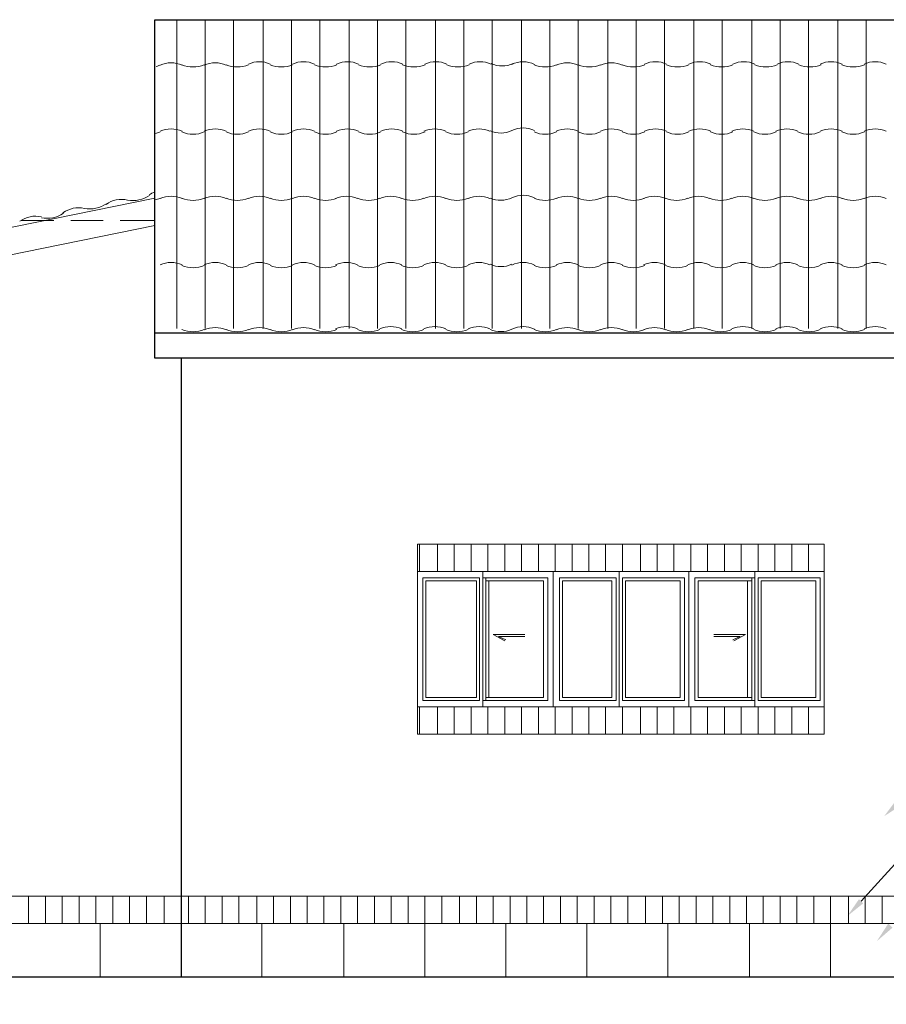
# Model space of a CAD drawing. Header units: metres. Extents: x 6 to 182, y 4 to 63.
# Tile 3 of 28: x 22 to 30, y 44 to 53. Entities that reach past the tile are written whole.
import ezdxf

# ---------------------------------------------------------------- set-up
doc = ezdxf.new("R2010")
doc.units = ezdxf.units.M
doc.header["$MEASUREMENT"] = 0
for name, color, linetype in [('PDF16_hatch-borshi', 7, 'Continuous'), ('PDF16_hatch-plan', 7, 'Continuous'), ('PDF16_khatchin', 7, 'Continuous'), ('PDF16_rahpelee', 7, 'Continuous'), ('PDF16_textt', 7, 'Continuous'), ('PDF16_WIN', 7, 'Continuous')]:
    doc.layers.add(name, color=color, linetype=linetype)

msp = doc.modelspace()

# ---------------------------------------------------------------- linework, layer by layer
at = {"layer": 'PDF16_hatch-borshi', "lineweight": 18}
for points in [[(23.4359, 49.8671), (23.4359, 52.6987)], [(23.696, 49.8671), (23.696, 52.6987)], [(23.956, 49.8671), (23.956, 52.6987)], [(24.2257, 49.8671), (24.2257, 52.6987)], [(24.4857, 49.8671), (24.4857, 52.6987)], [(24.7458, 49.8671), (24.7458, 52.6987)], [(25.0154, 49.8671), (25.0154, 52.6987)], [(25.2755, 49.8671), (25.2755, 52.6987)], [(25.5355, 49.8671), (25.5355, 52.6987)], [(25.8052, 49.8671), (25.8052, 52.6987)], [(26.0652, 49.8671), (26.0652, 52.6987)], [(26.3253, 49.8671), (26.3253, 52.6987)], [(26.595, 49.8671), (26.595, 52.6987)], [(26.855, 49.8671), (26.855, 52.6987)], [(27.115, 49.8671), (27.115, 52.6987)], [(27.3847, 49.8671), (27.3847, 52.6987)], [(27.6448, 49.8671), (27.6448, 52.6987)], [(27.9048, 49.8671), (27.9048, 52.6987)], [(28.1745, 49.8671), (28.1745, 52.6987)], [(28.4345, 49.8671), (28.4345, 52.6987)], [(28.7042, 49.8671), (28.7042, 52.6987)], [(28.9642, 49.8671), (28.9642, 52.6987)], [(29.2243, 49.8671), (29.2243, 52.6987)], [(29.4939, 49.8671), (29.4939, 52.6987)], [(29.754, 49.8671), (29.754, 52.6987)]]:
    msp.add_lwpolyline(points, dxfattribs=at)
for points in [[(26.7121, 51.6821, 0.239714), (26.5069, 51.6822, -0.212603), (26.3071, 51.6798)], [(23.1856, 51.0883, -0.20133), (22.984, 51.0458, 0.213982), (22.787, 51.0057)], [(26.7121, 51.0657, 0.239714), (26.5069, 51.0658, -0.212603), (26.3071, 51.0634)], [(22.7908, 51.0113, -0.20133), (22.5891, 50.9688, 0.213982), (22.3921, 50.9286)], [(26.7121, 49.8618, 0.239714), (26.5069, 49.8619, -0.212603), (26.3071, 49.8595)]]:
    msp.add_lwpolyline(points, format="xyb", dxfattribs=at)
for centre, radius, start, end in [((23.1903, 52.5302), 0.2649, 282.06868, 292.74152), ((23.3829, 52.0582), 0.2456, 65.86853, 114.18094), ((23.5852, 52.5302), 0.2649, 247.20881, 292.74171), ((23.7875, 52.0582), 0.2456, 65.86853, 114.18094), ((23.9897, 52.5302), 0.2649, 247.20881, 292.74171), ((24.192, 52.0679), 0.2456, 65.86853, 114.18094), ((24.3942, 52.5302), 0.2649, 247.20881, 292.74171), ((24.5965, 52.0679), 0.2456, 65.86853, 114.18094), ((24.7987, 52.5302), 0.2649, 247.20881, 292.74171), ((25.001, 52.0679), 0.2456, 65.86853, 114.18094), ((25.2032, 52.5302), 0.2649, 247.20881, 292.74171), ((25.4055, 52.0679), 0.2456, 65.86853, 114.18094), ((25.6078, 52.5302), 0.2649, 247.20881, 292.74171), ((25.81, 52.0679), 0.2456, 65.86853, 114.18094), ((26.0123, 52.5302), 0.2649, 247.20881, 292.74171), ((26.2145, 52.0679), 0.2456, 65.86853, 114.18094), ((26.4168, 52.5205), 0.2456, 245.9729, 293.98314), ((26.6094, 52.0871), 0.2263, 63.01208, 116.93296), ((26.8117, 52.5302), 0.2649, 247.20881, 292.74171), ((27.0139, 52.0582), 0.2456, 65.86853, 114.18094), ((27.2162, 52.5302), 0.2649, 247.20881, 292.74171), ((27.4184, 52.0582), 0.2456, 65.86853, 114.18094), ((27.6207, 52.5302), 0.2649, 247.20881, 292.74171), ((27.8229, 52.0679), 0.2456, 65.86853, 114.18094), ((28.0252, 52.5302), 0.2649, 247.20881, 292.74171), ((28.2274, 52.0679), 0.2456, 65.86853, 114.18094), ((28.4297, 52.5302), 0.2649, 247.20881, 292.74171), ((28.632, 52.0679), 0.2456, 65.86853, 114.18094), ((28.8342, 52.5302), 0.2649, 247.20881, 292.74171), ((29.0365, 52.0679), 0.2456, 65.86853, 114.18094), ((29.2387, 52.5302), 0.2649, 247.20881, 292.74171), ((29.4313, 52.0679), 0.2456, 65.86853, 114.18094), ((29.6336, 52.5302), 0.2649, 247.20881, 292.74171), ((29.8359, 52.0679), 0.2456, 65.86853, 114.18094), ((23.1807, 51.9138), 0.2649, 282.06868, 292.74152), ((23.3829, 51.4515), 0.2456, 65.86853, 114.18094), ((23.5852, 51.9138), 0.2649, 247.20881, 292.74171), ((23.7875, 51.4515), 0.2456, 65.86853, 114.18094), ((23.9897, 51.9138), 0.2649, 247.20881, 292.74171), ((24.192, 51.4515), 0.2456, 65.86853, 114.18094), ((24.3942, 51.9138), 0.2649, 247.20881, 292.74171), ((24.5965, 51.4515), 0.2456, 65.86853, 114.18094), ((24.7987, 51.9138), 0.2649, 247.20881, 292.74171), ((25.001, 51.4515), 0.2456, 65.86853, 114.18094), ((25.2032, 51.9138), 0.2649, 247.20881, 292.74171), ((25.4055, 51.4515), 0.2456, 65.86853, 114.18094), ((25.6078, 51.9138), 0.2649, 247.20881, 292.74171), ((25.8004, 51.4515), 0.2456, 65.86853, 114.18094), ((26.0026, 51.9138), 0.2649, 247.20881, 292.74171), ((26.2049, 51.4515), 0.2456, 65.86853, 114.18094), ((26.8117, 51.9138), 0.2649, 247.20881, 292.74171), ((27.0139, 51.4515), 0.2456, 65.86853, 114.18094), ((27.2162, 51.9138), 0.2649, 247.20881, 292.74171), ((27.4184, 51.4515), 0.2456, 65.86853, 114.18094), ((27.6207, 51.9138), 0.2649, 247.20881, 292.74171), ((27.8229, 51.4515), 0.2456, 65.86853, 114.18094), ((28.0252, 51.9138), 0.2649, 247.20881, 292.74171), ((28.2274, 51.4515), 0.2456, 65.86853, 114.18094), ((28.4297, 51.9138), 0.2649, 247.20881, 292.74171), ((28.6223, 51.4515), 0.2456, 65.86853, 114.18094), ((28.8246, 51.9138), 0.2649, 247.20881, 292.74171), ((29.0268, 51.4515), 0.2456, 65.86853, 114.18094), ((29.2291, 51.9138), 0.2649, 247.20881, 292.74171), ((29.4313, 51.4515), 0.2456, 65.86853, 114.18094), ((29.6336, 51.9138), 0.2649, 247.20881, 292.74171), ((29.8359, 51.4515), 0.2456, 65.86853, 114.18094), ((23.3252, 50.8929), 0.2456, 111.59351, 125.68918), ((23.3829, 50.8351), 0.2456, 65.86853, 114.18094), ((23.7875, 50.8351), 0.2456, 65.86853, 114.18094), ((24.192, 50.8351), 0.2456, 65.86853, 114.18094), ((24.5965, 50.8351), 0.2456, 65.86853, 114.18094), ((24.9914, 50.8351), 0.2456, 65.86853, 114.18094), ((25.3959, 50.8351), 0.2456, 65.86853, 114.18094), ((25.8004, 50.8351), 0.2456, 65.86853, 114.18094), ((26.2049, 50.8351), 0.2456, 65.86853, 114.18094), ((27.0139, 50.8351), 0.2456, 65.86853, 114.18094), ((27.4184, 50.8351), 0.2456, 65.86853, 114.18094), ((27.8133, 50.8351), 0.2456, 65.86853, 114.18094), ((28.2178, 50.8351), 0.2456, 65.86853, 114.18094), ((28.6223, 50.8351), 0.2456, 65.86853, 114.18094), ((29.0268, 50.8351), 0.2456, 65.86853, 114.18094), ((29.4313, 50.8351), 0.2456, 65.86853, 114.18094), ((29.8359, 50.8351), 0.2456, 65.86853, 114.18094), ((23.1807, 51.307), 0.2649, 282.06868, 292.74152), ((23.5852, 51.307), 0.2649, 247.20881, 292.74171), ((23.9897, 51.307), 0.2649, 247.20881, 292.74171), ((24.3942, 51.307), 0.2649, 247.20881, 292.74171), ((24.7987, 51.307), 0.2649, 247.20881, 292.74171), ((25.1936, 51.307), 0.2649, 247.20881, 292.74171), ((25.5981, 51.307), 0.2649, 247.20881, 292.74171), ((26.0026, 51.307), 0.2649, 247.20881, 292.74171), ((26.8117, 51.307), 0.2649, 247.20881, 292.74171), ((27.2162, 51.307), 0.2649, 247.20881, 292.74171), ((27.6207, 51.307), 0.2649, 247.20881, 292.74171), ((28.0156, 51.307), 0.2649, 247.20881, 292.74171), ((28.4201, 51.307), 0.2649, 247.20881, 292.74171), ((28.8246, 51.307), 0.2649, 247.20881, 292.74171), ((29.2291, 51.307), 0.2649, 247.20881, 292.74171), ((29.6336, 51.307), 0.2649, 247.20881, 292.74171), ((22.2465, 51.1433), 0.2649, 258.81046, 304.3432), ((22.1405, 50.6521), 0.2456, 77.37669, 125.6891), ((23.3829, 50.2283), 0.2456, 65.86853, 114.18094), ((23.7875, 50.2283), 0.2456, 65.86853, 114.18094), ((24.192, 50.2283), 0.2456, 65.86853, 114.18094), ((24.5965, 50.2283), 0.2456, 65.86853, 114.18094), ((24.9914, 50.2283), 0.2456, 65.86853, 114.18094), ((25.3959, 50.2283), 0.2456, 65.86853, 114.18094), ((25.8004, 50.2283), 0.2456, 65.86853, 114.18094), ((26.2049, 50.2283), 0.2456, 65.86853, 114.18094), ((26.4071, 50.681), 0.2456, 245.9729, 293.98314), ((26.6094, 50.2476), 0.2263, 63.01208, 116.93296), ((27.0139, 50.2283), 0.2456, 65.86853, 114.18094), ((27.4184, 50.2283), 0.2456, 65.86853, 114.18094), ((27.8133, 50.2283), 0.2456, 65.86853, 114.18094), ((28.2178, 50.2283), 0.2456, 65.86853, 114.18094), ((28.6223, 50.2283), 0.2456, 65.86853, 114.18094), ((29.0268, 50.2283), 0.2456, 65.86853, 114.18094), ((29.4313, 50.2283), 0.2456, 65.86853, 114.18094), ((29.8359, 50.2283), 0.2456, 65.86853, 114.18094), ((23.5852, 50.6906), 0.2649, 247.20881, 292.74171), ((23.9897, 50.6906), 0.2649, 247.20881, 292.74171), ((24.3942, 50.6906), 0.2649, 247.20881, 292.74171), ((24.7987, 50.6906), 0.2649, 247.20881, 292.74171), ((25.1936, 50.6906), 0.2649, 247.20881, 292.74171), ((25.5981, 50.6906), 0.2649, 247.20881, 292.74171), ((26.0026, 50.6906), 0.2649, 247.20881, 292.74171), ((26.8117, 50.6906), 0.2649, 247.20881, 292.74171), ((27.2162, 50.6906), 0.2649, 247.20881, 292.74171), ((27.6207, 50.6906), 0.2649, 247.20881, 292.74171), ((28.0156, 50.6906), 0.2649, 247.20881, 292.74171), ((28.4201, 50.6906), 0.2649, 247.20881, 292.74171), ((28.8246, 50.6906), 0.2649, 247.20881, 292.74171), ((29.2291, 50.6906), 0.2649, 247.20881, 292.74171), ((29.6336, 50.6906), 0.2649, 247.20881, 292.74171), ((23.5852, 50.1031), 0.2649, 247.20881, 292.74171), ((23.7875, 49.6312), 0.2456, 65.86853, 114.18094), ((23.9897, 50.1031), 0.2649, 247.20881, 292.74171), ((24.192, 49.6312), 0.2456, 65.86853, 114.18094), ((24.3942, 50.1031), 0.2649, 247.20881, 292.74171), ((24.5965, 49.6312), 0.2456, 65.86853, 114.18094), ((24.7987, 50.1031), 0.2649, 247.20881, 292.74171), ((24.9914, 49.6408), 0.2456, 65.86853, 114.18094), ((25.1936, 50.1031), 0.2649, 247.20881, 292.74171), ((25.3959, 49.6408), 0.2456, 65.86853, 114.18094), ((25.5981, 50.1031), 0.2649, 247.20881, 292.74171), ((25.8004, 49.6408), 0.2456, 65.86853, 114.18094), ((26.0026, 50.1031), 0.2649, 247.20881, 292.74171), ((26.2049, 49.6408), 0.2456, 65.86853, 114.18094), ((26.8117, 50.1031), 0.2649, 247.20881, 292.74171), ((27.0139, 49.6312), 0.2456, 65.86853, 114.18094), ((27.2162, 50.1031), 0.2649, 247.20881, 292.74171), ((27.4184, 49.6312), 0.2456, 65.86853, 114.18094), ((27.6207, 50.1031), 0.2649, 247.20881, 292.74171), ((27.8133, 49.6312), 0.2456, 65.86853, 114.18094), ((28.0156, 50.1031), 0.2649, 247.20881, 292.74171), ((28.2178, 49.6312), 0.2456, 65.86853, 114.18094), ((28.4201, 50.1031), 0.2649, 247.20881, 292.74171), ((28.6223, 49.6408), 0.2456, 65.86853, 114.18094), ((28.8246, 50.1031), 0.2649, 247.20881, 292.74171), ((29.0268, 49.6408), 0.2456, 65.86853, 114.18094), ((29.2291, 50.1031), 0.2649, 247.20881, 292.74171), ((29.4313, 49.6408), 0.2456, 65.86853, 114.18094), ((29.6336, 50.1031), 0.2649, 247.20881, 292.74171), ((29.8359, 49.6408), 0.2456, 65.86853, 114.18094)]:
    msp.add_arc(centre, radius, start, end, dxfattribs=at)
at = {"layer": 'PDF16_hatch-plan', "lineweight": 18}
for points in [[(25.6607, 47.6423), (25.6607, 47.8927)], [(25.8245, 47.6423), (25.8245, 47.8927)], [(25.9786, 47.6423), (25.9786, 47.8927)], [(26.1327, 47.6423), (26.1327, 47.8927)], [(26.2868, 47.6423), (26.2868, 47.8927)], [(26.4409, 47.6423), (26.4409, 47.8927)], [(26.595, 47.6423), (26.595, 47.8927)], [(26.7491, 47.6423), (26.7491, 47.8927)], [(26.9032, 47.6423), (26.9032, 47.8927)], [(27.0573, 47.6423), (27.0573, 47.8927)], [(27.2114, 47.6423), (27.2114, 47.8927)], [(27.3654, 47.6423), (27.3654, 47.8927)], [(27.5195, 47.6423), (27.5195, 47.8927)], [(27.6833, 47.6423), (27.6833, 47.8927)], [(27.8374, 47.6423), (27.8374, 47.8927)], [(27.9915, 47.6423), (27.9915, 47.8927)], [(28.1456, 47.6423), (28.1456, 47.8927)], [(28.2997, 47.6423), (28.2997, 47.8927)], [(28.4538, 47.6423), (28.4538, 47.8927)], [(28.6079, 47.6423), (28.6079, 47.8927)], [(28.762, 47.6423), (28.762, 47.8927)], [(28.9161, 47.6423), (28.9161, 47.8927)], [(29.0702, 47.6423), (29.0702, 47.8927)], [(29.2243, 47.6423), (29.2243, 47.8927)], [(25.6607, 46.1495), (25.6607, 46.3999)], [(25.8245, 46.1495), (25.8245, 46.3999)], [(25.9786, 46.1495), (25.9786, 46.3999)], [(26.1327, 46.1495), (26.1327, 46.3999)], [(26.2868, 46.1495), (26.2868, 46.3999)], [(26.4409, 46.1495), (26.4409, 46.3999)], [(26.595, 46.1495), (26.595, 46.3999)], [(26.7491, 46.1495), (26.7491, 46.3999)], [(26.9032, 46.1495), (26.9032, 46.3999)], [(27.0573, 46.1495), (27.0573, 46.3999)], [(27.2114, 46.1495), (27.2114, 46.3999)], [(27.3654, 46.1495), (27.3654, 46.3999)], [(27.5195, 46.1495), (27.5195, 46.3999)], [(27.6833, 46.1495), (27.6833, 46.3999)], [(27.8374, 46.1495), (27.8374, 46.3999)], [(27.9915, 46.1495), (27.9915, 46.3999)], [(28.1456, 46.1495), (28.1456, 46.3999)], [(28.2997, 46.1495), (28.2997, 46.3999)], [(28.4538, 46.1495), (28.4538, 46.3999)], [(28.6079, 46.1495), (28.6079, 46.3999)], [(28.762, 46.1495), (28.762, 46.3999)], [(28.9161, 46.1495), (28.9161, 46.3999)], [(29.0702, 46.1495), (29.0702, 46.3999)], [(29.2243, 46.1495), (29.2243, 46.3999)], [(22.0779, 44.4159), (22.0779, 44.6663)], [(22.232, 44.4159), (22.232, 44.6663)], [(22.3861, 44.4159), (22.3861, 44.6663)], [(22.5402, 44.4159), (22.5402, 44.6663)], [(22.6943, 44.4159), (22.6943, 44.6663)], [(22.8484, 44.4159), (22.8484, 44.6663)], [(23.0025, 44.4159), (23.0025, 44.6663)], [(23.1566, 44.4159), (23.1566, 44.6663)], [(23.3203, 44.4159), (23.3203, 44.6663)], [(23.4744, 44.4159), (23.4744, 44.6663)], [(23.5419, 44.4159), (23.5419, 44.6663)], [(23.696, 44.4159), (23.696, 44.6663)], [(23.8501, 44.4159), (23.8501, 44.6663)], [(24.0042, 44.4159), (24.0042, 44.6663)], [(24.1679, 44.4159), (24.1679, 44.6663)], [(24.322, 44.4159), (24.322, 44.6663)], [(24.4761, 44.4159), (24.4761, 44.6663)], [(24.6302, 44.4159), (24.6302, 44.6663)], [(24.7843, 44.4159), (24.7843, 44.6663)], [(24.9384, 44.4159), (24.9384, 44.6663)], [(25.0925, 44.4159), (25.0925, 44.6663)], [(25.2466, 44.4159), (25.2466, 44.6663)], [(25.4007, 44.4159), (25.4007, 44.6663)], [(25.5548, 44.4159), (25.5548, 44.6663)], [(25.7089, 44.4159), (25.7089, 44.6663)], [(25.863, 44.4159), (25.863, 44.6663)], [(26.0267, 44.4159), (26.0267, 44.6663)], [(26.1808, 44.4159), (26.1808, 44.6663)], [(26.3349, 44.4159), (26.3349, 44.6663)], [(26.489, 44.4159), (26.489, 44.6663)], [(26.6431, 44.4159), (26.6431, 44.6663)], [(26.7972, 44.4159), (26.7972, 44.6663)], [(26.9513, 44.4159), (26.9513, 44.6663)], [(27.1054, 44.4159), (27.1054, 44.6663)], [(27.2595, 44.4159), (27.2595, 44.6663)], [(27.4136, 44.4159), (27.4136, 44.6663)], [(27.5677, 44.4159), (27.5677, 44.6663)], [(27.7314, 44.4159), (27.7314, 44.6663)], [(27.8855, 44.4159), (27.8855, 44.6663)], [(28.0396, 44.4159), (28.0396, 44.6663)], [(28.1937, 44.4159), (28.1937, 44.6663)], [(28.3478, 44.4159), (28.3478, 44.6663)], [(28.5019, 44.4159), (28.5019, 44.6663)], [(28.656, 44.4159), (28.656, 44.6663)], [(28.8101, 44.4159), (28.8101, 44.6663)], [(28.9642, 44.4159), (28.9642, 44.6663)], [(29.1183, 44.4159), (29.1183, 44.6663)], [(29.2724, 44.4159), (29.2724, 44.6663)], [(29.4265, 44.4159), (29.4265, 44.6663)], [(29.5903, 44.4159), (29.5903, 44.6663)], [(29.7444, 44.4159), (29.7444, 44.6663)], [(29.8985, 44.4159), (29.8985, 44.6663)]]:
    msp.add_lwpolyline(points, dxfattribs=at)
at = {"layer": 'PDF16_hatch-plan', "lineweight": 20}
for points in [[(22.7328, 44.4159), (22.7328, 43.9247)], [(24.216, 44.4159), (24.216, 43.9247)], [(24.9673, 44.4159), (24.9673, 43.9247)], [(25.7089, 44.4159), (25.7089, 43.9247)], [(26.4505, 44.4159), (26.4505, 43.9247)], [(27.1921, 44.4159), (27.1921, 43.9247)], [(27.9337, 44.4159), (27.9337, 43.9247)], [(28.6849, 44.4159), (28.6849, 43.9247)], [(29.4265, 44.4159), (29.4265, 43.9247)]]:
    msp.add_lwpolyline(points, dxfattribs=at)
at = {"layer": 'PDF16_khatchin', "lineweight": 18}
for points in [[(22.0105, 50.8592), (22.3091, 50.8592)], [(22.4632, 50.8592), (22.7617, 50.8592)], [(22.9158, 50.8592), (23.2337, 50.8592)]]:
    msp.add_lwpolyline(points, close=True, dxfattribs=at)
at = {"layer": 'PDF16_rahpelee', "lineweight": 30}
msp.add_lwpolyline([(69.839, 49.5975), (23.2337, 49.5975), (23.2337, 52.6987), (69.839, 52.6987)], close=True, dxfattribs=at)
at = {"layer": 'PDF16_rahpelee', "lineweight": 18}
for points in [[(23.2337, 51.0614), (12.3889, 48.8559), (12.3986, 48.6055), (23.2337, 50.811)], [(23.4744, 44.6663), (13.7469, 44.6663)], [(23.4744, 44.4159), (13.7469, 44.4159)]]:
    msp.add_lwpolyline(points, dxfattribs=at)
at = {"layer": 'PDF16_rahpelee', "lineweight": 30}
for points in [[(23.2337, 49.8286), (47.957, 49.8286)], [(23.4744, 49.8286), (69.839, 49.8286)], [(23.4744, 49.5975), (23.4744, 43.9247)], [(10.7035, 43.9247), (73.8071, 43.9247), (73.8071, 43.6743), (76.6772, 43.6743)]]:
    msp.add_lwpolyline(points, dxfattribs=at)
at = {"layer": 'PDF16_rahpelee', "lineweight": 20}
for points in [[(29.3687, 47.6423), (29.3687, 47.8927), (25.6415, 47.8927), (25.6415, 47.6423)], [(25.6415, 46.3999), (25.6415, 46.1495), (29.3687, 46.1495), (29.3687, 46.3999)], [(68.5966, 44.6663), (13.7469, 44.6663)], [(68.5966, 44.4159), (23.4744, 44.4159), (13.7469, 44.4159)]]:
    msp.add_lwpolyline(points, dxfattribs=at)
at = {"layer": 'PDF16_textt', "lineweight": 20}
msp.add_lwpolyline([(29.7058, 44.6181), (30.6593, 45.6679), (31.0349, 45.6679)], dxfattribs=at)
at = {"layer": 'PDF16_textt', "transparency": 33554559}
for points in [[(30.0814, 45.5042), (29.9177, 45.3983), (30.0333, 45.5524)], [(29.7251, 44.5989), (29.5806, 44.4833), (29.6866, 44.6374)], [(29.9948, 44.3774), (29.8503, 44.2522), (29.9562, 44.4159)]]:
    msp.add_solid(points, dxfattribs=at)
at = {"layer": 'PDF16_WIN', "lineweight": 18}
for points in [[(28.1263, 46.3999), (28.1263, 47.6423), (29.3687, 47.6423), (25.6415, 47.6423), (25.6415, 46.3999), (29.3687, 46.3999)], [(26.2097, 47.5845), (25.6896, 47.5845), (25.6896, 46.4577), (26.2097, 46.4577)], [(26.8839, 46.3999), (26.8839, 47.6423)], [(27.4618, 47.5845), (26.9417, 47.5845), (26.9417, 46.4577), (27.4618, 46.4577)], [(27.5195, 47.5845), (27.5195, 46.4577), (28.0878, 46.4577), (28.0878, 47.5845)], [(28.762, 47.5845), (28.762, 46.4577), (29.3302, 46.4577), (29.3302, 47.5845)], [(26.1808, 46.4866), (25.7185, 46.4866), (25.7185, 47.5557), (26.1808, 47.5557)], [(27.4232, 46.4866), (26.9706, 46.4866), (26.9706, 47.5557), (27.4232, 47.5557)], [(27.5484, 46.4866), (27.5484, 47.5557), (28.0493, 47.5557), (28.0493, 46.4866)], [(28.7909, 46.4866), (28.7909, 47.5557), (29.2917, 47.5557), (29.2917, 46.4866)]]:
    msp.add_lwpolyline(points, close=True, dxfattribs=at)
for points in [[(26.2386, 47.6423), (26.2386, 46.3999)], [(26.2386, 46.4577), (26.8357, 46.4577), (26.8357, 47.5845), (26.2386, 47.5845)], [(26.2675, 46.4577), (26.2675, 47.5845)], [(27.4907, 47.6423), (27.4907, 46.3999)], [(28.1263, 46.3999), (29.3687, 46.3999), (29.3687, 47.6423), (28.1263, 47.6423)], [(28.7331, 47.5845), (28.1841, 47.5845), (28.1841, 46.4577), (28.7331, 46.4577)], [(28.7042, 46.4577), (28.7042, 47.5845)], [(28.7331, 47.6423), (28.7331, 46.3999)], [(26.2675, 47.5557), (26.7972, 47.5557), (26.7972, 46.4866), (26.2675, 46.4866)], [(26.2964, 47.5557), (26.2964, 46.4866)], [(28.7042, 46.4866), (28.213, 46.4866), (28.213, 47.5557), (28.7042, 47.5557)], [(28.6657, 47.5557), (28.6657, 46.4866)], [(26.6238, 47.0645), (26.3349, 47.0645), (26.4409, 47.0067)], [(26.6238, 47.0452), (26.3831, 47.0452), (26.4505, 47.0163)], [(28.3575, 47.0645), (28.6464, 47.0645), (28.5405, 47.0067)], [(28.3575, 47.0452), (28.5982, 47.0452), (28.5308, 47.0163)]]:
    msp.add_lwpolyline(points, dxfattribs=at)

doc.saveas('drawing.dxf')
